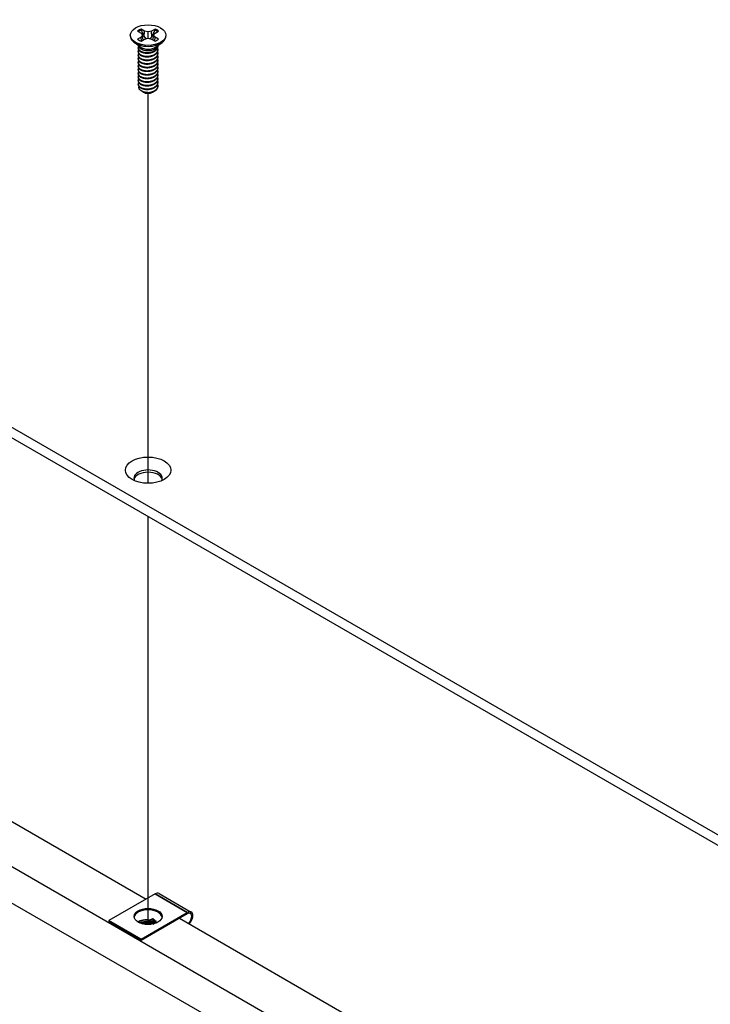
# Model space of a CAD drawing. Header units: millimetres. Extents: x 80 to 2248, y 80 to 1719.
# Tile 69 of 79: x 1725 to 1807, y 1274 to 1391. Entities that reach past the tile are written whole.
import ezdxf

# ---------------------------------------------------------------- set-up
doc = ezdxf.new("R2010")
doc.units = ezdxf.units.MM
doc.header["$LTSCALE"] = 8.333333
for name, color, linetype, lineweight in [('Tweak Trail (ANSI)', 7, 'Continuous', 25), ('Visible (ANSI)', 7, 'Continuous', 25), ('Visible Narrow (ANSI)', 7, 'Continuous', 35)]:
    doc.layers.add(name, color=color, linetype=linetype, lineweight=lineweight)

msp = doc.modelspace()

# ---------------------------------------------------------------- linework, layer by layer
at = {"layer": 'Tweak Trail (ANSI)'}
for p, q in [((1740.0642, 1335.6396), (1740.0642, 1382.1152)), ((1740.0642, 1283.0503), (1740.0642, 1331.6907))]:
    msp.add_line(p, q, dxfattribs=at)
at = {"layer": 'Visible (ANSI)'}
for p, q in [((1884.3844, 1249.5944), (1483.5507, 1481.0159)), ((1483.5507, 1479.7888), (1883.3218, 1248.9809)), ((1470.2479, 1432.006), (1889.3147, 1190.0576)), ((1883.3338, 1197.8313), (1483.7124, 1428.5529)), ((1738.8164, 1389.5275), (1739.2288, 1389.2894)), ((1739.6519, 1389.5337), (1739.2395, 1389.7718)), ((1739.6128, 1388.8572), (1739.6519, 1389.5337)), ((1740.0642, 1389.4351), (1739.6519, 1389.5337)), ((1740.4766, 1389.5337), (1740.0642, 1389.4351)), ((1740.0642, 1388.6676), (1740.0642, 1389.4351)), ((1740.889, 1389.7718), (1740.4766, 1389.5337)), ((1740.5156, 1388.8572), (1740.4766, 1389.5337)), ((1740.8997, 1389.2894), (1741.3121, 1389.5275)), ((1737.9476, 1389.0513), (1737.9476, 1388.9321)), ((1739.1293, 1387.6366), (1738.3947, 1388.1809)), ((1739.2288, 1388.8133), (1738.8164, 1388.5752)), ((1739.2288, 1389.2894), (1739.3996, 1389.0513)), ((1739.3996, 1389.0513), (1739.2288, 1388.8133)), ((1739.2696, 1388.3483), (1739.2288, 1388.8133)), ((1739.2395, 1388.3309), (1739.6519, 1388.569)), ((1739.4679, 1388.4628), (1739.3996, 1389.0513)), ((1739.6519, 1388.569), (1740.0642, 1388.6676)), ((1740.0642, 1388.6676), (1740.4766, 1388.569)), ((1740.4766, 1388.569), (1740.889, 1388.3309)), ((1740.6606, 1388.4628), (1740.7289, 1389.0513)), ((1740.7289, 1389.0513), (1740.8997, 1389.2894)), ((1740.8997, 1388.8133), (1740.7289, 1389.0513)), ((1740.8589, 1388.3483), (1740.8997, 1388.8133)), ((1741.3121, 1388.5752), (1740.8997, 1388.8133)), ((1740.9992, 1387.6366), (1741.7338, 1388.1809)), ((1742.1809, 1389.0513), (1742.1809, 1388.9321)), ((1738.8789, 1387.4845), (1738.8789, 1387.5385)), ((1738.8789, 1387.0524), (1738.8789, 1387.1064)), ((1739.3934, 1387.3129), (1739.2261, 1387.4095)), ((1740.7953, 1387.3477), (1740.9024, 1387.4095)), ((1741.2496, 1387.7005), (1741.2496, 1387.7545)), ((1741.2496, 1387.2684), (1741.2496, 1387.3225)), ((1738.8789, 1386.6204), (1738.8789, 1386.6744)), ((1738.8789, 1386.1883), (1738.8789, 1386.2423)), ((1738.8789, 1385.7562), (1738.8789, 1385.8102)), ((1741.2496, 1386.8364), (1741.2496, 1386.8904)), ((1741.2496, 1386.4043), (1741.2496, 1386.4583)), ((1741.2496, 1385.9723), (1741.2496, 1386.0263)), ((1738.8789, 1385.3242), (1738.8789, 1385.3782)), ((1738.8789, 1384.8921), (1738.8789, 1384.9461)), ((1741.2496, 1385.5402), (1741.2496, 1385.5942)), ((1741.2496, 1385.1081), (1741.2496, 1385.1621)), ((1741.2496, 1384.6761), (1741.2496, 1384.7301)), ((1738.8789, 1384.46), (1738.8789, 1384.514)), ((1738.8789, 1384.028), (1738.8789, 1384.082)), ((1738.8789, 1383.5959), (1738.8789, 1383.6499)), ((1741.2496, 1384.244), (1741.2496, 1384.298)), ((1741.2496, 1383.8119), (1741.2496, 1383.866)), ((1738.8789, 1383.1639), (1738.8789, 1383.2179)), ((1739.436, 1382.2894), (1739.2562, 1382.3932)), ((1740.6218, 1382.2485), (1740.6918, 1382.2889)), ((1741.2496, 1383.3799), (1741.2496, 1383.4339)), ((1741.2496, 1382.9478), (1741.2496, 1383.0018)), ((1739.5067, 1382.2485), (1739.4792, 1382.2644)), ((1639.0402, 1344.2836), (1739.8324, 1286.0912)), ((1740.9019, 1286.7087), (1735.3923, 1283.5278)), ((1741.381, 1286.7562), (1745.2112, 1284.5448)), ((1739.2225, 1281.3164), (1744.732, 1284.4974)), ((1744.732, 1284.3273), (1739.2225, 1281.1463)), ((1743.8099, 1283.7948), (1844.602, 1225.6024)), ((1735.3923, 1283.5278), (1735.3923, 1283.3577)), ((1739.2225, 1281.3164), (1735.3923, 1283.5278)), ((1739.2225, 1281.1463), (1735.3923, 1283.3577)), ((1740.651, 1283.1124), (1740.956, 1283.2506)), ((1739.2225, 1281.1463), (1739.2225, 1281.3164))]:
    msp.add_line(p, q, dxfattribs=at)
for centre, major_axis in [((1740.0642, 1389.0513), (-2.1167, 0)), ((1740.0642, 1337.2038), (-2.7093, 0)), ((1740.0622, 1284.0126), (1.6667, 0))]:
    msp.add_ellipse(centre, major_axis=major_axis, ratio=0.57735027, dxfattribs=at)
for centre, major_axis, ratio, start_param, end_param in [((1740.0642, 1389.0513), (-1.4958, 0), 0.57735027, 5.29642922, 5.69914506), ((1740.0642, 1388.9329), (1.4569, 0), 0.57735027, 2.15828086, 2.46214233), ((1740.0642, 1388.9329), (1.4569, 0), 0.57735027, 0.67945032, 0.98331179), ((1740.0642, 1389.0513), (-1.4958, 0), 0.57735027, 3.7256329, 4.12834874), ((1740.0642, 1388.9321), (2.1167, 0), 0.57735027, 3.14159265, 6.28318531), ((1740.0642, 1389.0513), (1.4958, 0), 0.57735027, 3.7256329, 4.12834874), ((1740.0642, 1389.0513), (1.4958, 0), 0.57735027, 5.29642922, 5.69914506), ((1740.0642, 1387.8934), (-1.1853, 0), 0.57735027, 0.11253944, 3.02905321), ((1740.0642, 1388.0573), (-1.1853, 0), 0.57735027, 0.66197837, 2.47961428), ((1740.0642, 1382.8944), (1.1853, 0), 0.57735027, 4.70326985, 5.49778714), ((1740.0642, 1382.6021), (-0.8273, 0), 0.57735027, 0.74518222, 1.24985502), ((1740.0642, 1382.5704), (-0.7885, 0), 0.57735027, 0.78539816, 2.35619449), ((1740.0642, 1336.2495), (1.6933, 0), 0.57735027, 5.96691699, 9.74104627), ((1740.0642, 1335.9767), (1.6933, 0), 0.57735027, 0.13995372, 3.00163893), ((1740.9019, 1285.9262), (0.4792, 0.8299), 0.57735027, 0, 0.78539816), ((1740.0622, 1283.8425), (1.6667, 0), 0.57735027, 0.08850384, 3.05308881), ((1744.732, 1283.7149), (0.4792, 0.8299), 0.57735027, 4.29114919, 7.06858347), ((1744.732, 1283.7149), (0.375, 0.6495), 0.57735027, 4.16263985, 7.06858347), ((1739.9549, 1282.6279), (0.8536, -0.0754), 0.5123509, 1.43315064, 1.86699281), ((1741.12, 1283.1559), (0.231, -0.0204), 0.5123509, 1.56825029, 2.40428911)]:
    msp.add_ellipse(centre, major_axis=major_axis, ratio=ratio, start_param=start_param, end_param=end_param, dxfattribs=at)
for points, weights in [([(1739.2567, 1389.633), (1739.2482, 1389.7015), (1739.2395, 1389.7718)], [1.01218915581, 1.01172679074, 1.01110160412]), ([(1739.2567, 1389.633), (1739.4774, 1389.151), (1739.6128, 1388.8572)], [1.53696783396, 1.9683578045, 2.37346205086]), ([(1740.5156, 1388.8572), (1740.6511, 1389.151), (1740.8718, 1389.633)], [2.37346205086, 1.9683578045, 1.53696783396]), ([(1740.8718, 1389.633), (1740.8803, 1389.7015), (1740.889, 1389.7718)], [1.01218915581, 1.01172679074, 1.01110160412]), ([(1739.6128, 1388.8572), (1739.7353, 1388.7113), (1739.8305, 1388.6117)], [2.07391766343, 2.27571812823, 2.43161931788]), ([(1740.2979, 1388.6117), (1740.3932, 1388.7113), (1740.5156, 1388.8572)], [2.43161931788, 2.27571812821, 2.07391766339]), ([(1738.8789, 1387.4845), (1738.8789, 1387.2298), (1739.2261, 1387.0552)], [0.949184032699, 0.900099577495, 1]), ([(1738.8789, 1387.0524), (1738.8789, 1386.7978), (1739.2261, 1386.6231)], [0.949184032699, 0.900099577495, 1]), ([(1738.8789, 1386.6204), (1738.8789, 1386.3657), (1739.2261, 1386.1911)], [0.949184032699, 0.900099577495, 1]), ([(1738.8789, 1386.1883), (1738.8789, 1385.9336), (1739.2261, 1385.759)], [0.949184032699, 0.900099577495, 1]), ([(1739.6482, 1386.9274), (1739.9399, 1386.8577), (1740.2672, 1386.9311)], [0.949605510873, 0.900605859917, 0.99630538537]), ([(1739.6482, 1386.4953), (1739.9399, 1386.4256), (1740.2672, 1386.4991)], [0.949605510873, 0.900605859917, 0.99630538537]), ([(1739.6482, 1386.0632), (1739.9399, 1385.9936), (1740.2672, 1386.067)], [0.949605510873, 0.900605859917, 0.99630538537]), ([(1738.8789, 1385.7562), (1738.8789, 1385.5016), (1739.2261, 1385.327)], [0.949184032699, 0.900099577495, 1]), ([(1738.8789, 1385.3242), (1738.8789, 1385.0695), (1739.2261, 1384.8949)], [0.949184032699, 0.900099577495, 1]), ([(1738.8789, 1384.8921), (1738.8789, 1384.6374), (1739.2261, 1384.4628)], [0.949184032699, 0.900099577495, 1]), ([(1739.6482, 1385.6312), (1739.9399, 1385.5615), (1740.2672, 1385.635)], [0.949605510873, 0.900605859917, 0.99630538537]), ([(1739.6482, 1385.1991), (1739.9399, 1385.1295), (1740.2672, 1385.2029)], [0.949605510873, 0.900605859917, 0.99630538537]), ([(1739.6482, 1384.767), (1739.9399, 1384.6974), (1740.2672, 1384.7708)], [0.949605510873, 0.900605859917, 0.99630538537]), ([(1738.8789, 1384.46), (1738.8789, 1384.2054), (1739.2261, 1384.0308)], [0.949184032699, 0.900099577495, 1]), ([(1738.8789, 1384.028), (1738.8789, 1383.7733), (1739.2261, 1383.5987)], [0.949184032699, 0.900099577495, 1]), ([(1738.8789, 1383.5959), (1738.8789, 1383.3413), (1739.2261, 1383.1666)], [0.949184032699, 0.900099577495, 1]), ([(1739.6482, 1384.335), (1739.9399, 1384.2653), (1740.2672, 1384.3388)], [0.949605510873, 0.900605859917, 0.99630538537]), ([(1739.6482, 1383.9029), (1739.9399, 1383.8333), (1740.2672, 1383.9067)], [0.949605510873, 0.900605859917, 0.99630538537]), ([(1739.6482, 1383.4709), (1739.9399, 1383.4012), (1740.2672, 1383.4746)], [0.949605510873, 0.900605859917, 0.99630538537]), ([(1738.8789, 1383.1639), (1738.8789, 1382.9092), (1739.2261, 1382.7346)], [0.949184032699, 0.900099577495, 1]), ([(1739.6482, 1383.0388), (1739.9399, 1382.9691), (1740.2672, 1383.0426)], [0.949605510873, 0.900605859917, 0.99630538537]), ([(1739.6482, 1382.6067), (1739.9399, 1382.5371), (1740.2672, 1382.6105)], [0.949605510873, 0.900605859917, 0.99630538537])]:
    msp.add_rational_spline(points, weights, degree=2, dxfattribs=at)
for points, weights, knots in [([(1738.9364, 1387.2963), (1738.9271, 1387.2814), (1738.9193, 1387.2662), (1738.7422, 1386.9205), (1739.2261, 1386.6772)], [0.987158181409, 0.993237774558, 1, 0.866025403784, 1], [0.7078075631, 0.7078075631, 0.7078075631, 0.7083333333, 0.7083333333, 0.71875, 0.71875, 0.71875]), ([(1738.9238, 1387.7068), (1738.9215, 1387.7025), (1738.9193, 1387.6982), (1738.7422, 1387.3526), (1739.2261, 1387.1092)], [0.996214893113, 0.998079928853, 1, 0.866025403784, 1], [0.7706840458, 0.7706840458, 0.7706840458, 0.7708333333, 0.7708333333, 0.78125, 0.78125, 0.78125]), ([(1739.2261, 1387.1092), (1739.71, 1386.8658), (1740.371, 1387.0041), (1741.0321, 1387.1424), (1741.2092, 1387.56), (1741.263, 1387.6869), (1741.2453, 1387.8189)], [1, 0.866025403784, 1, 0.866025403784, 1, 0.955116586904, 0.940306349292], [0.78125, 0.78125, 0.78125, 0.7916666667, 0.7916666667, 0.8020833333, 0.8020833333, 0.8055730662, 0.8055730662, 0.8055730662]), ([(1739.2261, 1387.0552), (1739.71, 1386.8118), (1740.371, 1386.9501), (1741.0321, 1387.0884), (1741.2092, 1387.506), (1741.2496, 1387.6013), (1741.2496, 1387.7005)], [1, 0.866025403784, 1, 0.866025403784, 1, 0.965925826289, 0.949184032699], [0.71875, 0.71875, 0.71875, 0.7291666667, 0.7291666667, 0.7395833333, 0.7395833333, 0.7422326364, 0.7422326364, 0.7422326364]), ([(1739.2261, 1386.6772), (1739.71, 1386.4338), (1740.371, 1386.572), (1741.0321, 1386.7103), (1741.2092, 1387.128), (1741.29, 1387.3186), (1741.2117, 1387.5121)], [1, 0.866025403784, 1, 0.866025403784, 1, 0.934058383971, 0.933029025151], [0.71875, 0.71875, 0.71875, 0.7291666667, 0.7291666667, 0.7395833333, 0.7395833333, 0.7447103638, 0.7447103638, 0.7447103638]), ([(1739.2261, 1386.6231), (1739.71, 1386.3798), (1740.371, 1386.518), (1741.0321, 1386.6563), (1741.2092, 1387.074), (1741.2496, 1387.1692), (1741.2496, 1387.2684)], [1, 0.866025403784, 1, 0.866025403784, 1, 0.965925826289, 0.949184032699], [0.65625, 0.65625, 0.65625, 0.6666666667, 0.6666666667, 0.6770833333, 0.6770833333, 0.6797326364, 0.6797326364, 0.6797326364]), ([(1739.2261, 1386.2451), (1739.71, 1386.0017), (1740.371, 1386.14), (1741.0321, 1386.2782), (1741.2092, 1386.6959), (1741.29, 1386.8865), (1741.2117, 1387.08)], [1, 0.866025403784, 1, 0.866025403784, 1, 0.934058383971, 0.933029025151], [0.65625, 0.65625, 0.65625, 0.6666666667, 0.6666666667, 0.6770833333, 0.6770833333, 0.6822103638, 0.6822103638, 0.6822103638]), ([(1738.9364, 1386.8642), (1738.9271, 1386.8493), (1738.9193, 1386.8341), (1738.7422, 1386.4885), (1739.2261, 1386.2451)], [0.987158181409, 0.993237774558, 1, 0.866025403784, 1], [0.6453075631, 0.6453075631, 0.6453075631, 0.6458333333, 0.6458333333, 0.65625, 0.65625, 0.65625]), ([(1738.9364, 1386.4322), (1738.9271, 1386.4173), (1738.9193, 1386.4021), (1738.7422, 1386.0564), (1739.2261, 1385.813)], [0.98715818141, 0.993237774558, 1, 0.866025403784, 1], [0.5828075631, 0.5828075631, 0.5828075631, 0.5833333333, 0.5833333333, 0.59375, 0.59375, 0.59375]), ([(1738.9364, 1386.0001), (1738.9271, 1385.9852), (1738.9193, 1385.97), (1738.7422, 1385.6243), (1739.2261, 1385.381)], [0.987158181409, 0.993237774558, 1, 0.866025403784, 1], [0.5203075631, 0.5203075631, 0.5203075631, 0.5208333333, 0.5208333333, 0.53125, 0.53125, 0.53125]), ([(1739.2261, 1386.1911), (1739.71, 1385.9477), (1740.371, 1386.086), (1741.0321, 1386.2242), (1741.2092, 1386.6419), (1741.2496, 1386.7371), (1741.2496, 1386.8364)], [1, 0.866025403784, 1, 0.866025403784, 1, 0.965925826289, 0.949184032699], [0.59375, 0.59375, 0.59375, 0.6041666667, 0.6041666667, 0.6145833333, 0.6145833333, 0.6172326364, 0.6172326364, 0.6172326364]), ([(1739.2261, 1385.813), (1739.71, 1385.5696), (1740.371, 1385.7079), (1741.0321, 1385.8462), (1741.2092, 1386.2638), (1741.29, 1386.4544), (1741.2117, 1386.648)], [1, 0.866025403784, 1, 0.866025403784, 1, 0.934058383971, 0.933029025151], [0.59375, 0.59375, 0.59375, 0.6041666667, 0.6041666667, 0.6145833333, 0.6145833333, 0.6197103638, 0.6197103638, 0.6197103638]), ([(1739.2261, 1385.759), (1739.71, 1385.5156), (1740.371, 1385.6539), (1741.0321, 1385.7922), (1741.2092, 1386.2098), (1741.2496, 1386.3051), (1741.2496, 1386.4043)], [1, 0.866025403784, 1, 0.866025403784, 1, 0.965925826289, 0.949184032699], [0.53125, 0.53125, 0.53125, 0.5416666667, 0.5416666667, 0.5520833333, 0.5520833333, 0.5547326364, 0.5547326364, 0.5547326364]), ([(1739.2261, 1385.381), (1739.71, 1385.1376), (1740.371, 1385.2759), (1741.0321, 1385.4141), (1741.2092, 1385.8318), (1741.29, 1386.0224), (1741.2117, 1386.2159)], [1, 0.866025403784, 1, 0.866025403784, 1, 0.934058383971, 0.933029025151], [0.53125, 0.53125, 0.53125, 0.5416666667, 0.5416666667, 0.5520833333, 0.5520833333, 0.5572103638, 0.5572103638, 0.5572103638]), ([(1739.2261, 1385.327), (1739.71, 1385.0836), (1740.371, 1385.2218), (1741.0321, 1385.3601), (1741.2092, 1385.7778), (1741.2496, 1385.873), (1741.2496, 1385.9723)], [1, 0.866025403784, 1, 0.866025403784, 1, 0.965925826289, 0.949184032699], [0.46875, 0.46875, 0.46875, 0.4791666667, 0.4791666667, 0.4895833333, 0.4895833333, 0.4922326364, 0.4922326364, 0.4922326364]), ([(1738.9364, 1385.5681), (1738.9271, 1385.5531), (1738.9193, 1385.5379), (1738.7422, 1385.1923), (1739.2261, 1384.9489)], [0.987158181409, 0.993237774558, 1, 0.866025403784, 1], [0.4578075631, 0.4578075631, 0.4578075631, 0.4583333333, 0.4583333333, 0.46875, 0.46875, 0.46875]), ([(1738.9364, 1385.136), (1738.9271, 1385.1211), (1738.9193, 1385.1059), (1738.7422, 1384.7602), (1739.2261, 1384.5168)], [0.987158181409, 0.993237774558, 1, 0.866025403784, 1], [0.3953075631, 0.3953075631, 0.3953075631, 0.3958333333, 0.3958333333, 0.40625, 0.40625, 0.40625]), ([(1738.9364, 1384.7039), (1738.9271, 1384.689), (1738.9193, 1384.6738), (1738.7422, 1384.3282), (1739.2261, 1384.0848)], [0.98715818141, 0.993237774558, 1, 0.866025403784, 1], [0.3328075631, 0.3328075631, 0.3328075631, 0.3333333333, 0.3333333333, 0.34375, 0.34375, 0.34375]), ([(1739.2261, 1384.9489), (1739.71, 1384.7055), (1740.371, 1384.8438), (1741.0321, 1384.9821), (1741.2092, 1385.3997), (1741.29, 1385.5903), (1741.2117, 1385.7838)], [1, 0.866025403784, 1, 0.866025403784, 1, 0.934058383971, 0.933029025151], [0.46875, 0.46875, 0.46875, 0.4791666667, 0.4791666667, 0.4895833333, 0.4895833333, 0.4947103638, 0.4947103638, 0.4947103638]), ([(1739.2261, 1384.8949), (1739.71, 1384.6515), (1740.371, 1384.7898), (1741.0321, 1384.9281), (1741.2092, 1385.3457), (1741.2496, 1385.4409), (1741.2496, 1385.5402)], [1, 0.866025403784, 1, 0.866025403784, 1, 0.965925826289, 0.949184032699], [0.40625, 0.40625, 0.40625, 0.4166666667, 0.4166666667, 0.4270833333, 0.4270833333, 0.4297326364, 0.4297326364, 0.4297326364]), ([(1739.2261, 1384.5168), (1739.71, 1384.2735), (1740.371, 1384.4117), (1741.0321, 1384.55), (1741.2092, 1384.9676), (1741.29, 1385.1582), (1741.2117, 1385.3518)], [1, 0.866025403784, 1, 0.866025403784, 1, 0.934058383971, 0.933029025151], [0.40625, 0.40625, 0.40625, 0.4166666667, 0.4166666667, 0.4270833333, 0.4270833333, 0.4322103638, 0.4322103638, 0.4322103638]), ([(1739.2261, 1384.4628), (1739.71, 1384.2195), (1740.371, 1384.3577), (1741.0321, 1384.496), (1741.2092, 1384.9136), (1741.2496, 1385.0089), (1741.2496, 1385.1081)], [1, 0.866025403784, 1, 0.866025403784, 1, 0.965925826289, 0.949184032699], [0.34375, 0.34375, 0.34375, 0.3541666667, 0.3541666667, 0.3645833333, 0.3645833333, 0.3672326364, 0.3672326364, 0.3672326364]), ([(1739.2261, 1384.0848), (1739.71, 1383.8414), (1740.371, 1383.9797), (1741.0321, 1384.1179), (1741.2092, 1384.5356), (1741.29, 1384.7262), (1741.2117, 1384.9197)], [1, 0.866025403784, 1, 0.866025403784, 1, 0.934058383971, 0.933029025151], [0.34375, 0.34375, 0.34375, 0.3541666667, 0.3541666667, 0.3645833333, 0.3645833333, 0.3697103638, 0.3697103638, 0.3697103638]), ([(1739.2261, 1384.0308), (1739.71, 1383.7874), (1740.371, 1383.9257), (1741.0321, 1384.0639), (1741.2092, 1384.4816), (1741.2496, 1384.5768), (1741.2496, 1384.6761)], [1, 0.866025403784, 1, 0.866025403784, 1, 0.965925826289, 0.949184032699], [0.28125, 0.28125, 0.28125, 0.2916666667, 0.2916666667, 0.3020833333, 0.3020833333, 0.3047326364, 0.3047326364, 0.3047326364]), ([(1738.9364, 1384.2719), (1738.9271, 1384.257), (1738.9193, 1384.2417), (1738.7422, 1383.8961), (1739.2261, 1383.6527)], [0.987158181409, 0.993237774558, 1, 0.866025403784, 1], [0.2703075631, 0.2703075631, 0.2703075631, 0.2708333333, 0.2708333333, 0.28125, 0.28125, 0.28125]), ([(1738.9364, 1383.8398), (1738.9271, 1383.8249), (1738.9193, 1383.8097), (1738.7422, 1383.464), (1739.2261, 1383.2207)], [0.987158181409, 0.993237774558, 1, 0.866025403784, 1], [0.2078075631, 0.2078075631, 0.2078075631, 0.2083333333, 0.2083333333, 0.21875, 0.21875, 0.21875]), ([(1739.2261, 1383.6527), (1739.71, 1383.4093), (1740.371, 1383.5476), (1741.0321, 1383.6859), (1741.2092, 1384.1035), (1741.29, 1384.2941), (1741.2117, 1384.4876)], [1, 0.866025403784, 1, 0.866025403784, 1, 0.934058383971, 0.933029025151], [0.28125, 0.28125, 0.28125, 0.2916666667, 0.2916666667, 0.3020833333, 0.3020833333, 0.3072103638, 0.3072103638, 0.3072103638]), ([(1739.2261, 1383.5987), (1739.71, 1383.3553), (1740.371, 1383.4936), (1741.0321, 1383.6319), (1741.2092, 1384.0495), (1741.2496, 1384.1448), (1741.2496, 1384.244)], [1, 0.866025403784, 1, 0.866025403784, 1, 0.965925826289, 0.949184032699], [0.21875, 0.21875, 0.21875, 0.2291666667, 0.2291666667, 0.2395833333, 0.2395833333, 0.2422326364, 0.2422326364, 0.2422326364]), ([(1739.2261, 1383.2207), (1739.71, 1382.9773), (1740.371, 1383.1155), (1741.0321, 1383.2538), (1741.2092, 1383.6715), (1741.29, 1383.8621), (1741.2117, 1384.0556)], [1, 0.866025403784, 1, 0.866025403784, 1, 0.934058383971, 0.933029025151], [0.21875, 0.21875, 0.21875, 0.2291666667, 0.2291666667, 0.2395833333, 0.2395833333, 0.2447103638, 0.2447103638, 0.2447103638]), ([(1739.2261, 1383.1666), (1739.71, 1382.9233), (1740.371, 1383.0615), (1741.0321, 1383.1998), (1741.2092, 1383.6175), (1741.2496, 1383.7127), (1741.2496, 1383.8119)], [1, 0.866025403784, 1, 0.866025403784, 1, 0.965925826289, 0.949184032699], [0.15625, 0.15625, 0.15625, 0.1666666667, 0.1666666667, 0.1770833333, 0.1770833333, 0.1797326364, 0.1797326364, 0.1797326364]), ([(1739.2261, 1382.7886), (1739.71, 1382.5452), (1740.371, 1382.6835), (1741.0321, 1382.8217), (1741.2092, 1383.2394), (1741.29, 1383.43), (1741.2117, 1383.6235)], [1, 0.866025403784, 1, 0.866025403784, 1, 0.934058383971, 0.933029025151], [0.15625, 0.15625, 0.15625, 0.1666666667, 0.1666666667, 0.1770833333, 0.1770833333, 0.1822103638, 0.1822103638, 0.1822103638]), ([(1738.9364, 1383.4077), (1738.9271, 1383.3928), (1738.9193, 1383.3776), (1738.7422, 1383.032), (1739.2261, 1382.7886)], [0.987158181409, 0.993237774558, 1, 0.866025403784, 1], [0.1453075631, 0.1453075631, 0.1453075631, 0.1458333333, 0.1458333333, 0.15625, 0.15625, 0.15625]), ([(1739.2261, 1382.7346), (1739.71, 1382.4912), (1740.371, 1382.6295), (1741.0321, 1382.7677), (1741.2092, 1383.1854), (1741.2496, 1383.2806), (1741.2496, 1383.3799)], [1, 0.866025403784, 1, 0.866025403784, 1, 0.965925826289, 0.949184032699], [0.09375, 0.09375, 0.09375, 0.1041666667, 0.1041666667, 0.1145833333, 0.1145833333, 0.1172326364, 0.1172326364, 0.1172326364]), ([(1740.0534, 1382.2101), (1740.215, 1382.2188), (1740.371, 1382.2514), (1741.0321, 1382.3897), (1741.2092, 1382.8073), (1741.29, 1382.9979), (1741.2117, 1383.1914)], [0.948065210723, 0.96476686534, 1, 0.866025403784, 1, 0.934058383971, 0.933029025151], [0.1014272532, 0.1014272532, 0.1014272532, 0.1041666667, 0.1041666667, 0.1145833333, 0.1145833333, 0.1197103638, 0.1197103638, 0.1197103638]), ([(1740.9024, 1382.4105), (1741.127, 1382.5595), (1741.2092, 1382.7533), (1741.2496, 1382.8486), (1741.2496, 1382.9478)], [0.933012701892, 0.933012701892, 1, 0.965925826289, 0.949184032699], [0.046875, 0.046875, 0.046875, 0.05208333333, 0.05208333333, 0.05473263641, 0.05473263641, 0.05473263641]), ([(1739.8033, 1382.1489), (1740.0387, 1382.1252), (1740.2784, 1382.181), (1740.3531, 1382.1984), (1740.4228, 1382.2241)], [0.933829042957, 0.925617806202, 1, 0.975565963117, 0.960044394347], [0.03588337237, 0.03588337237, 0.03588337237, 0.04166666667, 0.04166666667, 0.0435664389, 0.0435664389, 0.0435664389])]:
    msp.add_rational_spline(points, weights, degree=2, knots=knots, dxfattribs=at)
for points, knots in [([(1740.7953, 1387.3477), (1740.7055, 1387.2958), (1740.6022, 1387.2534), (1740.3947, 1387.1958), (1740.2684, 1387.171), (1739.9881, 1387.1586), (1739.8594, 1387.1674), (1739.6284, 1387.2117), (1739.5269, 1387.2447), (1739.4241, 1387.2958), (1739.4085, 1387.3042), (1739.3934, 1387.3129)], [-0.529903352, -0.529903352, -0.529903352, -0.529903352, -0.438646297, -0.438646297, -0.360774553, -0.360774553, -0.293383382, -0.293383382, -0.230894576, -0.230894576, -0.219299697, -0.219299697, -0.219299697, -0.219299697]), ([(1739.2562, 1382.3932), (1739.1669, 1382.4447), (1739.1125, 1382.4937), (1739.0318, 1382.5822), (1739.0005, 1382.6328), (1738.9566, 1382.758), (1738.9568, 1382.8331), (1738.9833, 1382.9082), (1738.984, 1382.9099), (1738.9846, 1382.9117)], [-0.327507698, -0.327507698, -0.327507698, -0.327507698, -0.298679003, -0.298679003, -0.265137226, -0.265137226, -0.218249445, -0.218249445, -0.217118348, -0.217118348, -0.217118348, -0.217118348]), ([(1740.0534, 1382.2101), (1739.9015, 1382.2092), (1739.7543, 1382.225), (1739.6178, 1382.2563), (1739.5495, 1382.272), (1739.4851, 1382.2913), (1739.4246, 1382.3142), (1739.364, 1382.3371), (1739.307, 1382.3638), (1739.2562, 1382.3932)], [0, 0, 0, 0, 0.00054045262, 0.00054045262, 0.00054045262, 0.00081067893, 0.00081067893, 0.00081067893, 0.00108090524, 0.00108090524, 0.00108090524, 0.00108090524]), ([(1739.436, 1382.2894), (1739.4608, 1382.275), (1739.5096, 1382.249), (1739.646, 1382.2079), (1739.7088, 1382.1948), (1739.8822, 1382.1723), (1739.9982, 1382.1695), (1740.2799, 1382.1899), (1740.4216, 1382.2203), (1740.6643, 1382.2922), (1740.79, 1382.3456), (1740.9024, 1382.4105)], [-0.169469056, -0.169469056, -0.169469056, -0.169469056, -0.142100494, -0.142100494, -0.122546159, -0.122546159, -0.091769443, -0.091769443, -0.050399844, -0.050399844, 0, 0, 0, 0]), ([(1740.7791, 1382.3464), (1740.736, 1382.314), (1740.6873, 1382.2844), (1740.5395, 1382.2116), (1740.4322, 1382.1764), (1740.2078, 1382.1336), (1740.1159, 1382.1288), (1739.9621, 1382.1284), (1739.8805, 1382.1352), (1739.8033, 1382.1489)], [-0.0971018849, -0.0971018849, -0.0971018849, -0.0971018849, -0.0821352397, -0.0821352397, -0.0557038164, -0.0557038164, -0.030124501, -0.030124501, 0, 0, 0, 0])]:
    msp.add_open_spline(points, degree=3, knots=knots, dxfattribs=at)
at = {"layer": 'Visible Narrow (ANSI)'}
for p, q in [((1744.732, 1284.4974), (1740.9019, 1286.7087)), ((1740.6448, 1283.7363), (1740.2739, 1283.5682)), ((1740.77, 1283.553), (1740.3992, 1283.3849)), ((1740.463, 1283.255), (1740.8338, 1283.4231)), ((1740.4985, 1283.2001), (1740.8694, 1283.3682)), ((1740.956, 1283.2506), (1740.9355, 1283.193))]:
    msp.add_line(p, q, dxfattribs=at)
for centre, major_axis, ratio, start_param, end_param in [((1741.1457, 1283.4471), (-0.7056, 0.0623), 0.5123509, 5.44708199, 5.54588176), ((1740.6291, 1283.5581), (0.086, -0.1898), 0.63573832, 1.26449022, 2.4157727), ((1739.9806, 1282.9191), (-1.3282, 0.1173), 0.5123509, 4.53516074, 5.77526139), ((1739.9713, 1282.8135), (-1.1386, 0.1006), 0.5123509, 4.53516074, 5.65871125), ((1739.9635, 1282.7249), (1.0377, -0.0917), 0.5123509, 1.39356809, 2.35162482), ((1739.9606, 1282.6922), (0.9835, -0.0869), 0.5123509, 1.39356809, 2.25777667), ((1740.1481, 1283.2493), (-0.0521, -0.287), 0.15140389, 0.83823891, 1.32889832), ((1740.1976, 1283.1218), (-0.0348, -0.1918), 0.15140389, 4.12770392, 4.47049097), ((1740.2539, 1283.3413), (0.3446, -0.0304), 0.5123509, 4.53516074, 5.54588176), ((1740.1873, 1283.3499), (-0.0372, -0.205), 0.15140389, 0.98611126, 1.69617499), ((1740.2568, 1283.374), (0.2904, -0.0257), 0.5123509, 4.53516074, 5.54588176), ((1740.2582, 1283.39), (0.0372, 0.205), 0.15140389, 0.54489252, 1.69617499), ((1740.2646, 1283.4626), (-0.1895, 0.0167), 0.5123509, 1.39356809, 2.40428911), ((1740.2582, 1283.39), (0.086, -0.1898), 0.63573832, 1.26449022, 2.4157727), ((1740.5401, 1283.3798), (0.086, -0.1898), 0.63573832, 4.40608288, 5.1161466), ((1740.3908, 1283.1382), (0.0805, -0.1775), 0.63573832, 1.6317669, 1.97455395), ((1740.6598, 1283.2927), (0.1204, -0.2657), 0.63573832, 4.77335955, 5.22202315), ((1741.1364, 1283.3415), (-0.5161, 0.0456), 0.5123509, 5.2296138, 5.54588176), ((1740.911, 1283.5479), (-0.086, 0.1898), 0.63573832, 1.26449022, 1.97455395), ((1741.1285, 1283.253), (0.4151, -0.0367), 0.5123509, 1.88970882, 2.40428911), ((1740.7617, 1283.3063), (0.0805, -0.1775), 0.63573832, 1.6317669, 1.97455395), ((1741.1256, 1283.2203), (0.361, -0.0319), 0.5123509, 1.73792131, 2.40428911), ((1741.0306, 1283.4608), (0.1204, -0.2657), 0.63573832, 4.77335955, 5.29556596)]:
    msp.add_ellipse(centre, major_axis=major_axis, ratio=ratio, start_param=start_param, end_param=end_param, dxfattribs=at)

doc.saveas('drawing.dxf')
